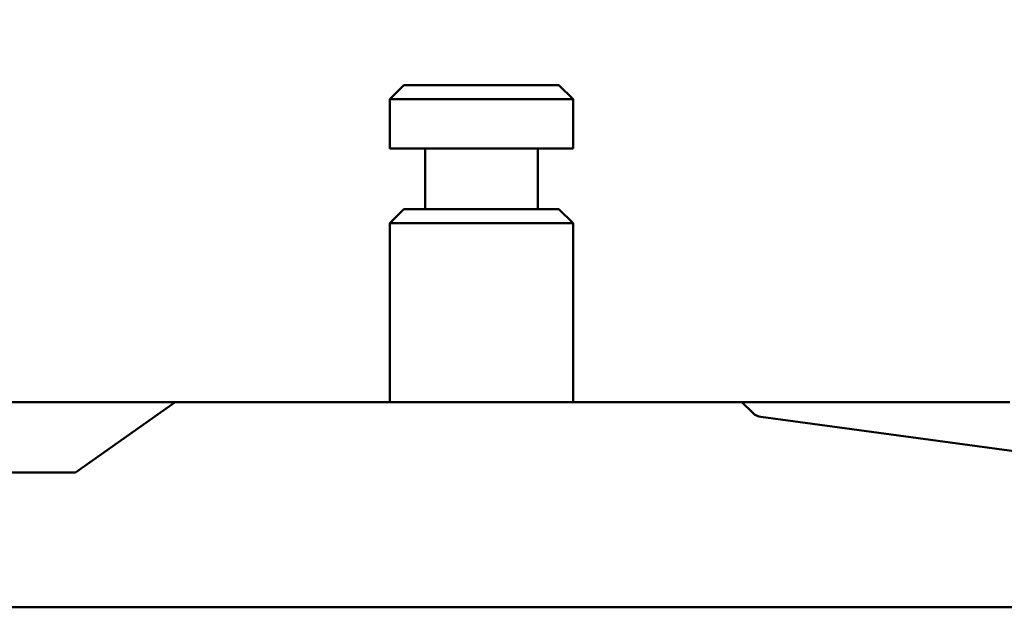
# Model space of a CAD drawing. Header units: millimetres. Extents: x 0 to 2100, y 0 to 1485.
# Tile 45 of 256: x 945 to 1015, y 1246 to 1287. Entities that reach past the tile are written whole.
import ezdxf

# ---------------------------------------------------------------- set-up
doc = ezdxf.new("R2010")
doc.units = ezdxf.units.MM
doc.header["$LTSCALE"] = 5
doc.layers.add('Bemaßung (ISO)', color=7, linetype='Continuous', lineweight=25)
doc.layers.add('Sichtbar (ISO)', color=7, linetype='Continuous', lineweight=50)
doc.styles.add('Notiztext (DIN)', font='isocpeur.ttf')
doc.dimstyles.new('Standard (DIN)', dxfattribs={"dimscale": 5, "dimtxt": 3.5, "dimasz": 2.5, "dimexe": 2, "dimexo": 0.5, "dimgap": 0.5, "dimtad": 1, "dimrnd": 1e-08, "dimtxsty": 'Notiztext (DIN)', "dimcen": 0.09, "dimdle": 10, "dimclrd": 256, "dimclre": 256, "dimclrt": 256, "dimadec": 0, "dimazin": 0, "dimtfac": 1, "dimtmove": 0, "dimatfit": 3, "dimfxl": 1, "dimtolj": 1, "dimtzin": 0, "dimlwd": -1, "dimlwe": -1, "dimarcsym": 0})

# ---------------------------------------------------------------- blocks, each defined once
blk = doc.blocks.new('*D14')
at = {"layer": 'Bemaßung (ISO)', "transparency": 16777216}
for p, q in [((883.394, 1262.39), (883.394, 1354.977)), ((1383.207, 1262.477), (1383.207, 1354.977)), ((895.894, 1344.977), (1370.707, 1344.977))]:
    blk.add_line(p, q, dxfattribs=at)
for points in [[(895.894, 1347.061), (895.894, 1342.894), (883.394, 1344.977)], [(1370.707, 1347.061), (1370.707, 1342.894), (1383.207, 1344.977)]]:
    blk.add_solid(points, dxfattribs=at)
at = {"layer": 'Defpoints', "color": 0, "transparency": 16777216}
for p in [(1383.207, 1344.977), (883.394, 1259.89), (1383.207, 1259.977)]:
    blk.add_point(p, dxfattribs=at)
at = {"layer": 'Bemaßung (ISO)', "transparency": 16777216, "insert": (1095.238, 1370.227), "char_height": 17.5, "attachment_point": 1, "style": 'Notiztext (DIN)'}
blk.add_mtext('\\A1;(499,81)', dxfattribs=at)

msp = doc.modelspace()

# ---------------------------------------------------------------- linework, layer by layer
at = {"layer": 'Sichtbar (ISO)'}
for p, q in [((972.707, 1282.575), (971.707, 1281.575)), ((983.707, 1282.575), (972.707, 1282.575)), ((983.707, 1282.575), (984.707, 1281.575)), ((984.707, 1281.575), (971.707, 1281.575)), ((971.707, 1278.075), (971.707, 1281.575)), ((984.707, 1278.075), (984.707, 1281.575)), ((971.707, 1278.075), (984.707, 1278.075)), ((974.207, 1273.775), (974.207, 1278.075)), ((982.207, 1273.775), (982.207, 1278.075)), ((972.707, 1273.775), (971.707, 1272.775)), ((983.707, 1273.775), (972.707, 1273.775)), ((983.707, 1273.775), (984.707, 1272.775)), ((984.707, 1272.775), (971.707, 1272.775)), ((971.707, 1260.077), (971.707, 1272.775)), ((984.707, 1260.077), (984.707, 1272.775)), ((949.707, 1260.077), (921.707, 1260.077)), ((949.407, 1255.077), (956.476, 1260.077)), ((949.707, 1260.077), (954.688, 1260.077)), ((956.476, 1260.077), (954.688, 1260.077)), ((956.476, 1260.077), (958.207, 1260.077)), ((958.207, 1260.077), (996.688, 1260.077)), ((1002.904, 1260.077), (996.688, 1260.077)), ((996.688, 1260.077), (997.464, 1259.313)), ((1015.707, 1260.077), (1002.904, 1260.077)), ((998.043, 1259.029), (1036.1, 1253.877)), ((949.407, 1255.077), (923.938, 1255.077)), ((1081.402, 1245.518), (958.207, 1245.518))]:
    msp.add_line(p, q, dxfattribs=at)
msp.add_ellipse((998.182, 1260.02), major_axis=(-1.015, 0), ratio=0.984808, start_param=0.785398, end_param=1.434195, dxfattribs=at)
msp.add_open_spline([(958.207, 1245.518), (951.708, 1245.518), (945.21, 1245.517), (937.664, 1245.518), (936.313, 1245.518), (934.453, 1245.518), (933.566, 1245.519), (932.34, 1245.52), (931.83, 1245.521), (931.06, 1245.523), (930.75, 1245.525), (930.227, 1245.529), (930.015, 1245.53), (929.621, 1245.535), (929.451, 1245.537), (929.2, 1245.54), (929.123, 1245.541), (928.894, 1245.544), (928.732, 1245.546), (928.45, 1245.549), (928.344, 1245.549), (928.003, 1245.553), (927.869, 1245.554), (927.434, 1245.558), (927.157, 1245.561), (926.406, 1245.568), (925.947, 1245.572), (924.966, 1245.581), (924.453, 1245.585), (923.938, 1245.589)], degree=3, knots=[0.000014, 0.000014, 0.000014, 0.000014, 1.949588, 1.949588, 2.263654, 2.263654, 2.469726, 2.469726, 2.593222, 2.593222, 2.673099, 2.673099, 2.730838, 2.730838, 2.778047, 2.778047, 2.798976, 2.798976, 2.840562, 2.840562, 2.879769, 2.879769, 2.905605, 2.905605, 2.949484, 2.949484, 3.023483, 3.023483, 3.104408, 3.104408, 3.104408, 3.104408], dxfattribs=at)

# ---------------------------------------------------------------- dimensions: what is measured, and where the dimension line sits
at = {"layer": 'Bemaßung (ISO)'}
dim = msp.add_linear_dim(base=(1383.207, 1344.977), p1=(883.394, 1259.89), p2=(1383.207, 1259.977), text='(<>)', dimstyle='Standard (DIN)', override={"dimgap": 0.5, "dimdec": 2, "dimtol": 0, "dimlim": 0, "dimtp": 0, "dimtm": 0, "dimtdec": 2, "dimtofl": 0, "dimatfit": 1}, dxfattribs=at)
dim.commit()
dim.dimension.update_dxf_attribs({"geometry": '*D14', "text_midpoint": (1133.3, 1344.977), "dimtype": 160})

doc.saveas('drawing.dxf')
